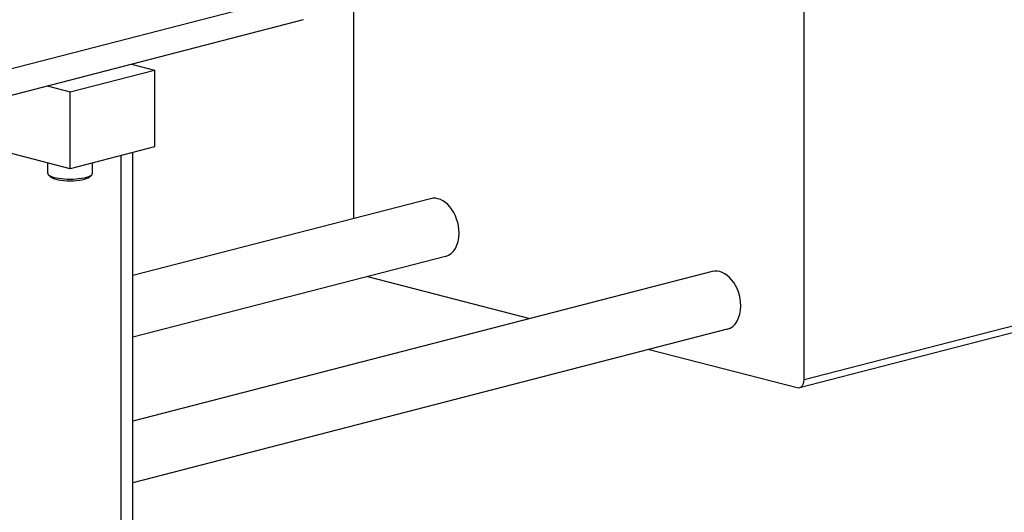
# Model space of a CAD drawing. Header units: inches. Extents: x 0 to 248, y 0 to 191.
# Tile 23 of 41: x 117.19 to 129.55, y 162.55 to 168.74. Entities that reach past the tile are written whole.
import ezdxf

# ---------------------------------------------------------------- set-up
doc = ezdxf.new("R2010")
doc.units = ezdxf.units.IN
doc.header["$MEASUREMENT"] = 0
doc.layers.add('PV-734', color=7, linetype='Continuous')

# ---------------------------------------------------------------- blocks, each defined once
blk = doc.blocks.new('*U18')
at = {"layer": 'PV-734'}
for p, q in [((57.433, 41.201), (57.433, 50.619)), ((51.777, 48.859), (51.777, 43.228)), ((36.198, 42.192), (51.047, 46.035)), ((35.639, 41.714), (51.15, 45.728)), ((48.991, 45.17), (49.28, 45.095)), ((49.006, 45.166), (49.006, 45.174)), ((48.219, 44.82), (49.28, 45.095)), ((49.28, 45.095), (49.28, 44.129)), ((47.93, 44.895), (48.219, 44.82)), ((48.219, 43.854), (48.219, 44.82)), ((48.219, 43.854), (46.064, 44.412)), ((49.28, 44.129), (48.219, 43.854)), ((48.86, 28.755), (48.86, 44.02)), ((49.006, 28.846), (49.006, 44.058)), ((47.938, 43.797), (47.938, 43.927)), ((48.5, 43.797), (48.5, 43.927)), ((47.978, 43.749), (47.948, 43.777)), ((48.46, 43.749), (48.49, 43.777)), ((52.743, 43.478), (49.006, 42.511)), ((52.931, 42.752), (49.006, 41.736)), ((56.279, 42.563), (49.006, 40.681)), ((51.953, 42.499), (53.992, 41.971)), ((61.588, 42.276), (57.433, 41.201)), ((57.376, 41.103), (61.588, 42.193)), ((56.467, 41.837), (49.006, 39.906)), ((55.488, 41.584), (57.345, 41.103))]:
    blk.add_line(p, q, dxfattribs=at)
for centre, major_axis, ratio, start_param, end_param in [((48.219, 43.797), (-0.281, 0), 0.258819, 0, 3.141593), ((48.219, 43.767), (-0.25, 0), 0.258819, 0.271264, 2.870329), ((52.837, 43.115), (-0.094, 0.363), 0.683013, 4.350171, 6.283185), ((52.837, 43.115), (-0.094, 0.363), 0.683013, 3.141593, 4.350171), ((56.373, 42.2), (-0.094, 0.363), 0.683013, 4.350171, 6.283185), ((56.373, 42.2), (-0.094, 0.363), 0.683013, 3.141593, 4.350171), ((57.345, 41.224), (0.031, -0.121), 0.683013, 5.920967, 7.491763)]:
    blk.add_ellipse(centre, major_axis=major_axis, ratio=ratio, start_param=start_param, end_param=end_param, dxfattribs=at)

msp = doc.modelspace()

# ---------------------------------------------------------------- block references
at = {"layer": 'PV-734'}
msp.add_blockref('*U18', (69.6, 123.015), dxfattribs=at)

doc.saveas('drawing.dxf')
